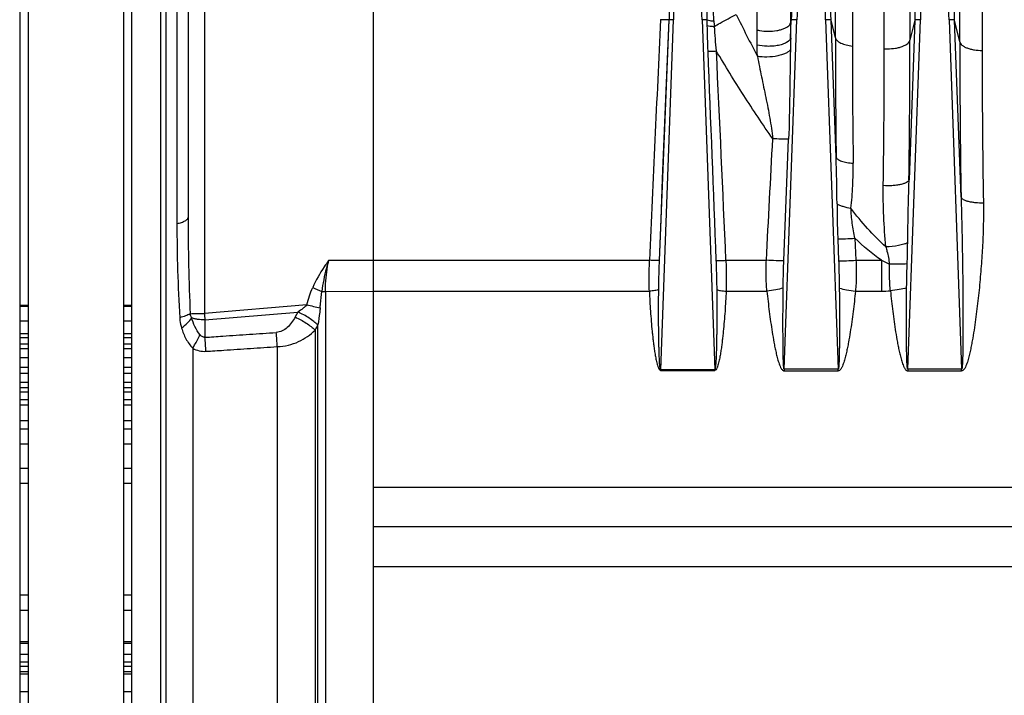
# Model space of a CAD drawing. Extents: x -3086 to 1181, y 8 to 2270.
# Tile 64 of 75: x 258 to 434, y 1130 to 1250. Entities that reach past the tile are written whole.
import ezdxf

# ---------------------------------------------------------------- set-up
doc = ezdxf.new("R2010")
doc.units = 0
doc.header["$LTSCALE"] = 65.395
doc.layers.get('0').update_dxf_attribs({"linetype": 'CONTINUOUS'})

msp = doc.modelspace()

# ---------------------------------------------------------------- linework, layer by layer
at = {"color": 2, "linetype": 'CONTINUOUS'}
for p, q in [((321.37, 951.62), (321.37, 1372.21)), ((276.87, 1302.7), (276.87, 1016.7)), ((395.83, 1250.06), (395.71, 1249.58)), ((395.71, 1246.84), (395.83, 1250.06)), ((259.87, 1199.16), (258.37, 1199.16)), ((259.87, 1199), (258.37, 1199)), ((278.37, 1199.16), (276.87, 1199.16)), ((278.37, 1199), (276.87, 1199)), ((307.91, 1197.99), (307.45, 1197.13)), ((259.87, 1196.38), (258.37, 1196.38)), ((278.37, 1196.38), (276.87, 1196.38)), ((258.37, 1193.49), (259.87, 1193.49)), ((276.87, 1193.49), (278.37, 1193.49)), ((259.87, 1192.27), (258.37, 1192.27)), ((259.87, 1191.45), (258.37, 1191.45)), ((278.37, 1192.27), (276.87, 1192.27)), ((278.37, 1191.45), (276.87, 1191.45)), ((258.37, 1189.9), (259.87, 1189.9)), ((276.87, 1189.9), (278.37, 1189.9)), ((258.37, 1188.21), (259.87, 1188.21)), ((276.87, 1188.21), (278.37, 1188.21)), ((372.57, 1187.74), (372.57, 1187.61)), ((382.18, 1187.74), (372.57, 1187.74)), ((372.57, 1187.61), (382.18, 1187.61)), ((381.62, 1187.74), (381.62, 1187.61)), ((382.18, 1187.61), (382.18, 1187.74)), ((394.57, 1187.81), (394.57, 1187.53)), ((404.17, 1187.81), (394.57, 1187.81)), ((394.57, 1187.53), (404.17, 1187.53)), ((404.17, 1187.53), (404.17, 1187.81)), ((416.57, 1187.81), (416.57, 1187.53)), ((426.17, 1187.81), (416.57, 1187.81)), ((416.57, 1187.53), (426.17, 1187.53)), ((426.17, 1187.53), (426.17, 1187.81)), ((259.87, 1187.04), (258.37, 1187.04)), ((278.37, 1187.04), (276.87, 1187.04)), ((259.87, 1185.47), (258.37, 1185.47)), ((259.87, 1184.53), (258.37, 1184.53)), ((278.37, 1185.47), (276.87, 1185.47)), ((278.37, 1184.53), (276.87, 1184.53)), ((258.37, 1183.76), (259.87, 1183.76)), ((258.37, 1182.41), (259.87, 1182.41)), ((276.87, 1183.76), (278.37, 1183.76)), ((276.87, 1182.41), (278.37, 1182.41)), ((258.37, 1181.49), (259.87, 1181.49)), ((276.87, 1181.49), (278.37, 1181.49)), ((259.87, 1178.62), (258.37, 1178.62)), ((259.87, 1177.15), (258.37, 1177.15)), ((278.37, 1178.62), (276.87, 1178.62)), ((278.37, 1177.15), (276.87, 1177.15)), ((258.37, 1174.53), (259.87, 1174.53)), ((276.87, 1174.53), (278.37, 1174.53)), ((258.37, 1170.2), (259.87, 1170.2)), ((276.87, 1170.2), (278.37, 1170.2)), ((259.87, 1167.43), (258.37, 1167.43)), ((278.37, 1167.43), (276.87, 1167.43)), ((259.87, 1147.53), (258.37, 1147.53)), ((278.37, 1147.53), (276.87, 1147.53)), ((258.37, 1144.87), (259.87, 1144.87)), ((276.87, 1144.87), (278.37, 1144.87)), ((258.37, 1139.3), (259.87, 1139.3)), ((259.87, 1138.95), (258.37, 1138.95)), ((276.87, 1139.3), (278.37, 1139.3)), ((278.37, 1138.95), (276.87, 1138.95)), ((259.87, 1136.99), (258.37, 1136.99)), ((278.37, 1136.99), (276.87, 1136.99)), ((259.87, 1135.63), (258.37, 1135.63)), ((258.37, 1134.87), (259.87, 1134.87)), ((278.37, 1135.63), (276.87, 1135.63)), ((276.87, 1134.87), (278.37, 1134.87)), ((258.37, 1133.92), (259.87, 1133.92)), ((258.37, 1133.55), (259.87, 1133.55)), ((276.87, 1133.92), (278.37, 1133.92)), ((276.87, 1133.55), (278.37, 1133.55)), ((259.87, 1130.34), (258.37, 1130.34)), ((278.37, 1130.34), (276.87, 1130.34))]:
    msp.add_line(p, q, dxfattribs=at)
at = {"color": 9, "linetype": 'CONTINUOUS'}
for p, q in [((425.85, 1246.17), (425.85, 1355.22)), ((429.83, 1351.78), (429.83, 1244.64)), ((291.27, 1286.68), (291.27, 1197.78)), ((403.67, 1246.89), (403.67, 1284.4)), ((416.97, 1285.48), (416.97, 1246.45)), ((284.39, 1282.44), (284.39, 1036.96)), ((406.71, 1282.29), (406.71, 1245.42)), ((412.39, 1244.95), (412.39, 1283.3)), ((283.52, 1038.17), (283.52, 1281.22)), ((286.37, 1278.91), (286.37, 1213.78)), ((395.71, 1278.26), (395.71, 1249.58)), ((389.74, 1248.28), (389.74, 1276.54)), ((372.34, 1207.21), (374.04, 1250.08)), ((372.57, 1187.74), (374.82, 1250.08)), ((379.93, 1250.08), (382.18, 1187.74)), ((394.57, 1187.81), (396.82, 1250.08)), ((401.93, 1250.08), (404.17, 1187.81)), ((403.8, 1225.61), (402.92, 1250.06)), ((403.67, 1246.89), (402.92, 1250.06)), ((416.57, 1187.81), (418.82, 1250.08)), ((417.83, 1250.06), (416.8, 1221.56)), ((417.83, 1250.06), (416.97, 1246.45)), ((423.93, 1250.08), (426.17, 1187.81)), ((426.06, 1218.47), (424.92, 1250.06)), ((425.85, 1246.17), (424.92, 1250.06)), ((394.5, 1207.15), (395.35, 1228.81)), ((404.1, 1211.07), (404.25, 1207.15)), ((407.15, 1211.15), (407.35, 1207.23)), ((321.37, 1207.22), (313.4, 1207.19)), ((321.37, 1207.23), (370.57, 1207.23)), ((384.17, 1207.23), (391.39, 1207.23)), ((407.35, 1207.23), (411.87, 1207.23)), ((411.87, 1207.23), (411.87, 1201.74)), ((312.83, 1201.7), (321.37, 1201.74)), ((312.83, 1201.7), (312.83, 1117.7)), ((321.37, 1201.74), (370.54, 1201.74)), ((384.21, 1201.74), (391.49, 1201.74)), ((407.26, 1201.74), (411.87, 1201.74)), ((309.54, 1199.32), (291.27, 1197.78)), ((291.37, 1196.6), (307.91, 1197.99)), ((291.37, 1196.6), (291.37, 1193.51)), ((310.99, 1194.8), (310.99, 1124.59)), ((311.49, 1123.68), (311.49, 1195.72)), ((289.2, 1191.55), (289.2, 1127.85)), ((304.27, 1127.56), (304.27, 1191.84)), ((592.02, 1166.71), (321.37, 1166.71)), ((321.37, 1152.68), (592.02, 1152.68))]:
    msp.add_line(p, q, dxfattribs=at)
at = {"color": 6, "linetype": 'CONTINUOUS'}
for p, q in [((258.37, 1349.7), (258.37, 969.7)), ((278.37, 971.59), (278.37, 1347.8)), ((259.87, 1302.7), (259.87, 1016.7)), ((288.37, 1281.35), (288.37, 1214.89)), ((259.87, 1194.13), (258.37, 1194.13)), ((278.37, 1194.13), (276.87, 1194.13)), ((662.55, 1159.7), (321.37, 1159.7))]:
    msp.add_line(p, q, dxfattribs=at)
at = {"color": 9, "linetype": 'CONTINUOUS'}
msp.add_lwpolyline([(372.34, 1207.21), (372.62, 1214.52), (372.91, 1221.76), (373.19, 1228.94), (373.47, 1236.05), (373.75, 1243.1), (374.04, 1250.08)], dxfattribs=at)
for centre, radius, start, end in [((2906.05, 1158.6), 2532.88, 177.5727, 177.93013), ((-2158.84, 1158.3), 2540.43, 2.07039, 2.42675), ((2930.4, 1158.49), 2536.23, 177.57388, 177.93096), ((2928.05, 1158.6), 2532.88, 177.5727, 177.93013), ((-2136.84, 1158.3), 2540.43, 2.07039, 2.42675), ((-2135.44, 1158.34), 2540.02, 2.06931, 2.42585), ((2952.4, 1158.49), 2536.23, 177.57388, 177.93096), ((2950.05, 1158.6), 2532.88, 177.5727, 177.93013), ((-2114.84, 1158.3), 2540.43, 2.07039, 2.42675), ((-2113.44, 1158.34), 2540.02, 2.06931, 2.42585), ((2439.9, 1165.61), 2067.58, 177.38406, 177.65843), ((686.94, 1399.36), 335.5, 206.2346, 207.6642), ((6719.91, 935.89), 6355.13, 177.165809, 177.552945), ((625.93, 1253.47), 245.17, 180.7933, 181.0298), ((581.59, 1252.65), 200.82, 181.0213, 182.3229), ((472.07, 1254.01), 90.13, 182.6197, 183.2351), ((455.9, 1253.18), 73.94, 183.3016, 186.7087), ((621.82, 1240.29), 226.2, 178.3394, 178.8623), ((2156.69, 1247.02), 1753.01, 180.00426, 180.69991), ((2027.72, 1245.79), 1621.01, 180.01327, 180.75143), ((-1457.25, 1246.94), 1874.21, 359.22398, 359.985), ((2234.35, 1246.37), 1808.51, 180.00662, 180.88408), ((-5944.9, 937.13), 6334.84, 2.443598, 2.781449), ((-1237.85, 1245.12), 1650.24, 359.14645, 359.99412), ((412.99, 1254.3), 9.37, 266.3729, 270.0099), ((2217.83, 1245.24), 1788.01, 180.01911, 180.88931), ((58.02, 1214.66), 345.96, 0.4418, 1.8146), ((565.09, 1213.8), 278.71, 180.0035, 183.4548), ((676.88, 1214.88), 388.51, 179.9984, 182.5339), ((423.25, 1230.26), 25.69, 243.7001, 247.2251), ((365.67, 1324.75), 134.2, 245.7587, 246.5135), ((411.89, 1225.58), 23.84, 269.9545, 273.8246), ((333.94, 1293.61), 97.4, 255.4875, 256.9144), ((386.56, 1205.62), 95.61, 184.7019, 185.4136), ((91.39, 1178.33), 200.56, 3.6221, 4.3402), ((102.66, 1179.19), 202, 3.5914, 4.3098)]:
    msp.add_arc(centre, radius, start, end, dxfattribs=at)
at = {"color": 2, "linetype": 'CONTINUOUS'}
for centre, radius, start, end in [((303.89, 1203.85), 7.11, 304.4696, 304.904), ((301.93, 1200.85), 10.85, 331.3511, 331.7962)]:
    msp.add_arc(centre, radius, start, end, dxfattribs=at)
at = {"color": 9, "linetype": 'CONTINUOUS'}
for points, knots in [([(380.69, 1256.17), (380.71, 1255.66), (380.75, 1253.63), (380.76, 1251.6), (380.79, 1250.08)], [0, 0, 0, 0, 0.2492, 1, 1, 1, 1]), ([(382.04, 1249.89), (381.99, 1250.86), (381.93, 1252.79), (381.84, 1254.71), (381.76, 1255.67)], [0, 0, 0, 0, 0.504033, 1, 1, 1, 1]), ([(382.09, 1248.92), (382.44, 1249.12), (383.74, 1249.84), (385.04, 1250.55), (386, 1251.06)], [0, 0, 0, 0, 0.272876, 1, 1, 1, 1]), ([(374.04, 1250.08), (373.82, 1250.08), (373.32, 1250.09), (372.83, 1250.11), (372.55, 1250.12)], [0, 0, 0, 0, 0.444627, 1, 1, 1, 1]), ([(374.82, 1250.08), (374.75, 1250.09), (374.49, 1250.09), (374.22, 1250.09), (374.04, 1250.08)], [0, 0, 0, 0, 0.284805, 1, 1, 1, 1]), ([(380.79, 1250.08), (380.66, 1250.09), (380.38, 1250.09), (380.09, 1250.09), (379.93, 1250.08)], [0, 0, 0, 0, 0.424614, 1, 1, 1, 1]), ([(380.79, 1250.08), (380.96, 1250.02), (381.37, 1249.94), (381.8, 1249.9), (382.04, 1249.89)], [0, 0, 0, 0, 0.429198, 1, 1, 1, 1]), ([(380.8, 1249.07), (380.98, 1249.02), (381.41, 1248.96), (381.84, 1248.93), (382.09, 1248.92)], [0, 0, 0, 0, 0.436572, 1, 1, 1, 1]), ([(391.73, 1248.05), (392.23, 1248.05), (392.97, 1248.11), (393.9, 1248.31), (394.5, 1248.51), (394.99, 1248.75), (395.43, 1249.06), (395.66, 1249.37), (395.71, 1249.58)], [0, 0, 0, 0, 0.335965, 0.495002, 0.637798, 0.759513, 0.85877, 1, 1, 1, 1]), ([(396.82, 1250.08), (396.7, 1250.09), (396.48, 1250.09), (396.21, 1250.09), (396.03, 1250.08), (395.94, 1250.08), (395.87, 1250.07), (395.84, 1250.06), (395.83, 1250.06)], [0, 0, 0, 0, 0.361552, 0.674267, 0.798852, 0.896468, 0.964017, 1, 1, 1, 1]), ([(402.92, 1250.06), (402.91, 1250.06), (402.88, 1250.07), (402.81, 1250.08), (402.71, 1250.08), (402.54, 1250.09), (402.27, 1250.09), (402.05, 1250.09), (401.93, 1250.08)], [0, 0, 0, 0, 0.035979, 0.103514, 0.201108, 0.325679, 0.638409, 1, 1, 1, 1]), ([(418.82, 1250.08), (418.7, 1250.09), (418.48, 1250.09), (418.21, 1250.09), (418.03, 1250.08), (417.94, 1250.08), (417.87, 1250.07), (417.84, 1250.06), (417.83, 1250.06)], [0, 0, 0, 0, 0.361552, 0.674267, 0.798852, 0.896468, 0.964017, 1, 1, 1, 1]), ([(424.92, 1250.06), (424.91, 1250.06), (424.88, 1250.07), (424.81, 1250.08), (424.71, 1250.08), (424.54, 1250.09), (424.27, 1250.09), (424.05, 1250.09), (423.93, 1250.08)], [0, 0, 0, 0, 0.035979, 0.103514, 0.201108, 0.325679, 0.638409, 1, 1, 1, 1]), ([(389.74, 1245.59), (389.74, 1245.81), (389.74, 1246.71), (389.74, 1247.61), (389.74, 1248.28)], [0, 0, 0, 0, 0.250569, 1, 1, 1, 1]), ([(389.74, 1248.28), (389.89, 1248.24), (390.54, 1248.11), (391.21, 1248.05), (391.73, 1248.05)], [0, 0, 0, 0, 0.219098, 1, 1, 1, 1]), ([(395.71, 1246.84), (395.64, 1246.54), (395.28, 1246.21), (394.79, 1245.94), (394.28, 1245.73), (393.53, 1245.52), (392.54, 1245.38), (391.26, 1245.35), (390.32, 1245.45), (389.74, 1245.59)], [0, 0, 0, 0, 0.145091, 0.199019, 0.260452, 0.403037, 0.562365, 0.723417, 1, 1, 1, 1]), ([(389.79, 1243.59), (389.78, 1243.76), (389.75, 1244.42), (389.74, 1245.09), (389.74, 1245.59)], [0, 0, 0, 0, 0.251498, 1, 1, 1, 1]), ([(403.67, 1246.89), (403.72, 1246.71), (403.91, 1246.43), (404.27, 1246.15), (404.8, 1245.85), (405.63, 1245.58), (406.33, 1245.46), (406.71, 1245.42)], [0, 0, 0, 0, 0.162575, 0.26823, 0.391342, 0.681202, 1, 1, 1, 1]), ([(412.99, 1244.93), (413.46, 1244.93), (414.17, 1244.98), (415.08, 1245.17), (415.68, 1245.36), (416.19, 1245.59), (416.66, 1245.91), (416.92, 1246.23), (416.97, 1246.45)], [0, 0, 0, 0, 0.318391, 0.474449, 0.618475, 0.744181, 0.849071, 1, 1, 1, 1]), ([(425.85, 1246.17), (425.9, 1245.94), (426.16, 1245.61), (426.65, 1245.29), (427.16, 1245.06), (427.77, 1244.87), (428.66, 1244.69), (429.36, 1244.64), (429.83, 1244.64)], [0, 0, 0, 0, 0.154846, 0.261873, 0.389125, 0.533438, 0.688273, 1, 1, 1, 1]), ([(380.93, 1244.51), (381.15, 1244.5), (381.67, 1244.51), (382.18, 1244.53), (382.47, 1244.54)], [0, 0, 0, 0, 0.430642, 1, 1, 1, 1]), ([(392.52, 1228.9), (390.74, 1231.44), (387.3, 1236.6), (384.05, 1241.88), (382.47, 1244.54)], [0, 0, 0, 0, 0.500009, 1, 1, 1, 1]), ([(395.66, 1244.78), (395.59, 1244.66), (395.36, 1244.43), (394.88, 1244.13), (394.22, 1243.86), (393.08, 1243.57), (391.57, 1243.42), (390.35, 1243.49), (389.79, 1243.59)], [0, 0, 0, 0, 0.06515, 0.154668, 0.271324, 0.411874, 0.724289, 1, 1, 1, 1]), ([(389.79, 1243.59), (390.01, 1242.38), (390.51, 1239.94), (391.29, 1236.28), (392.02, 1232.6), (392.39, 1230.13), (392.52, 1228.9)], [0, 0, 0, 0, 0.247745, 0.499068, 0.750742, 1, 1, 1, 1]), ([(395.66, 1244.78), (395.61, 1242.12), (395.55, 1236.8), (395.45, 1231.47), (395.35, 1228.81)], [0, 0, 0, 0, 0.499231, 1, 1, 1, 1]), ([(395.35, 1228.81), (394.89, 1228.81), (393.94, 1228.83), (393, 1228.87), (392.52, 1228.9)], [0, 0, 0, 0, 0.486844, 1, 1, 1, 1]), ([(403.8, 1225.61), (403.85, 1225.46), (404.06, 1225.25), (404.41, 1225.05), (404.95, 1224.83), (405.77, 1224.64), (406.47, 1224.56), (406.85, 1224.54)], [0, 0, 0, 0, 0.141201, 0.242495, 0.365323, 0.664449, 1, 1, 1, 1]), ([(406.44, 1216.5), (406.6, 1217.83), (406.82, 1220.51), (406.86, 1223.2), (406.85, 1224.54)], [0, 0, 0, 0, 0.500509, 1, 1, 1, 1]), ([(416.8, 1221.56), (416.77, 1221.47), (416.64, 1221.3), (416.32, 1221.08), (415.85, 1220.88), (415.24, 1220.72), (414.52, 1220.6), (413.5, 1220.5), (412.72, 1220.51), (412.21, 1220.54)], [0, 0, 0, 0, 0.054508, 0.131563, 0.236381, 0.367889, 0.51982, 0.682569, 1, 1, 1, 1]), ([(416.56, 1210.33), (416.57, 1211.27), (416.62, 1215.01), (416.71, 1218.75), (416.8, 1221.56)], [0, 0, 0, 0, 0.250559, 1, 1, 1, 1]), ([(412.66, 1209.62), (412.51, 1211.45), (412.26, 1215.08), (412.18, 1218.72), (412.21, 1220.54)], [0, 0, 0, 0, 0.502508, 1, 1, 1, 1]), ([(403.97, 1217.32), (404.11, 1217.23), (404.46, 1217.06), (405.28, 1216.75), (405.96, 1216.59), (406.44, 1216.5)], [0, 0, 0, 0, 0.200309, 0.441624, 1, 1, 1, 1]), ([(403.97, 1217.32), (403.97, 1216.28), (403.99, 1214.19), (404.06, 1212.11), (404.1, 1211.07)], [0, 0, 0, 0, 0.499397, 1, 1, 1, 1]), ([(426.06, 1218.47), (426.1, 1217.18), (426.17, 1214.61), (426.26, 1210.74), (426.31, 1207.51), (426.35, 1204.93), (426.37, 1202.99), (426.38, 1201.05), (426.4, 1199.11), (426.4, 1197.5), (426.4, 1196.2), (426.4, 1195.24), (426.4, 1194.27), (426.4, 1193.3), (426.39, 1192.34), (426.38, 1191.53), (426.37, 1190.89), (426.36, 1190.42), (426.35, 1189.94), (426.34, 1189.46), (426.32, 1189.07), (426.31, 1188.76), (426.29, 1188.53), (426.28, 1188.31), (426.26, 1188.13), (426.24, 1188), (426.22, 1187.91), (426.21, 1187.85), (426.19, 1187.81), (426.17, 1187.81)], [0, 0, 0, 0, 0.125859, 0.25196, 0.378227, 0.441403, 0.504597, 0.567798, 0.630996, 0.694172, 0.725745, 0.757302, 0.788835, 0.820335, 0.851787, 0.883163, 0.89881, 0.914416, 0.929964, 0.945426, 0.960748, 0.968323, 0.9758, 0.983119, 0.990137, 0.993433, 0.996401, 0.998767, 1, 1, 1, 1]), ([(426.06, 1218.47), (426.09, 1218.4), (426.2, 1218.24), (426.47, 1218.06), (426.87, 1217.88), (427.38, 1217.73), (427.99, 1217.62), (428.88, 1217.51), (429.58, 1217.48), (430.04, 1217.49)], [0, 0, 0, 0, 0.054884, 0.130896, 0.233224, 0.360693, 0.509197, 0.670922, 1, 1, 1, 1]), ([(430.04, 1217.49), (430.06, 1216.24), (430.05, 1213.73), (429.91, 1209.95), (429.67, 1206.16), (429.39, 1203), (429.13, 1200.46), (428.9, 1198.56), (428.66, 1196.66), (428.38, 1194.75), (428.12, 1193.17), (427.88, 1191.9), (427.68, 1190.96), (427.46, 1190.02), (427.25, 1189.24), (427.03, 1188.63), (426.88, 1188.26), (426.72, 1187.97), (426.59, 1187.77), (426.41, 1187.6), (426.25, 1187.53), (426.17, 1187.53)], [0, 0, 0, 0, 0.12296, 0.246594, 0.370859, 0.495708, 0.558336, 0.621092, 0.68397, 0.746963, 0.810066, 0.841658, 0.873277, 0.904922, 0.936593, 0.952443, 0.968301, 0.976239, 0.984181, 0.992121, 1, 1, 1, 1]), ([(412.66, 1209.62), (411.52, 1210.65), (409.35, 1212.88), (407.39, 1215.27), (406.44, 1216.5)], [0, 0, 0, 0, 0.497346, 1, 1, 1, 1]), ([(407.15, 1211.15), (406.96, 1212.04), (406.65, 1213.82), (406.5, 1215.61), (406.44, 1216.5)], [0, 0, 0, 0, 0.505696, 1, 1, 1, 1]), ([(286.37, 1213.78), (286.65, 1213.84), (287.16, 1213.97), (287.73, 1214.19), (288.07, 1214.4), (288.24, 1214.56), (288.35, 1214.72), (288.37, 1214.84), (288.37, 1214.89)], [0, 0, 0, 0, 0.356343, 0.646879, 0.761761, 0.856337, 0.933546, 1, 1, 1, 1]), ([(404.1, 1211.07), (404.55, 1211.06), (405.57, 1211.08), (406.59, 1211.12), (407.15, 1211.15)], [0, 0, 0, 0, 0.448382, 1, 1, 1, 1]), ([(416.56, 1210.33), (416.34, 1210.23), (415.8, 1210.06), (414.51, 1209.77), (413.43, 1209.65), (412.66, 1209.62)], [0, 0, 0, 0, 0.182289, 0.424268, 1, 1, 1, 1]), ([(412.66, 1209.62), (412.73, 1209.37), (413, 1208.36), (413.21, 1207.34), (413.31, 1206.57)], [0, 0, 0, 0, 0.254183, 1, 1, 1, 1]), ([(313.4, 1207.19), (313.13, 1206.82), (312.06, 1205.29), (311.15, 1203.66), (310.57, 1202.38)], [0, 0, 0, 0, 0.247887, 1, 1, 1, 1]), ([(370.54, 1201.74), (370.5, 1202.65), (370.49, 1204.48), (370.54, 1206.31), (370.57, 1207.23)], [0, 0, 0, 0, 0.497368, 1, 1, 1, 1]), ([(372.34, 1207.21), (372.25, 1207.21), (372.02, 1207.2), (371.43, 1207.2), (370.93, 1207.21), (370.57, 1207.23)], [0, 0, 0, 0, 0.155305, 0.394466, 1, 1, 1, 1]), ([(372.21, 1202.01), (372.21, 1202.44), (372.24, 1204.18), (372.29, 1205.91), (372.34, 1207.21)], [0, 0, 0, 0, 0.248622, 1, 1, 1, 1]), ([(382.4, 1207.21), (382.49, 1207.21), (382.73, 1207.2), (383.32, 1207.2), (383.81, 1207.21), (384.17, 1207.23)], [0, 0, 0, 0, 0.155259, 0.394372, 1, 1, 1, 1]), ([(382.4, 1207.21), (382.42, 1206.78), (382.48, 1205.05), (382.53, 1203.31), (382.54, 1202.01)], [0, 0, 0, 0, 0.250997, 1, 1, 1, 1]), ([(384.17, 1207.23), (384.21, 1206.31), (384.26, 1204.48), (384.25, 1202.65), (384.21, 1201.74)], [0, 0, 0, 0, 0.50263, 1, 1, 1, 1]), ([(391.49, 1201.74), (391.4, 1202.64), (391.32, 1204.48), (391.35, 1206.31), (391.39, 1207.23)], [0, 0, 0, 0, 0.49737, 1, 1, 1, 1]), ([(394.5, 1207.15), (394.03, 1207.14), (393, 1207.16), (391.97, 1207.2), (391.39, 1207.23)], [0, 0, 0, 0, 0.446052, 1, 1, 1, 1]), ([(394.37, 1202.28), (394.38, 1202.68), (394.4, 1204.3), (394.45, 1205.93), (394.5, 1207.15)], [0, 0, 0, 0, 0.248331, 1, 1, 1, 1]), ([(404.25, 1207.15), (404.71, 1207.14), (405.75, 1207.16), (406.78, 1207.2), (407.35, 1207.23)], [0, 0, 0, 0, 0.446052, 1, 1, 1, 1]), ([(404.25, 1207.15), (404.27, 1206.74), (404.32, 1205.12), (404.36, 1203.49), (404.37, 1202.28)], [0, 0, 0, 0, 0.251128, 1, 1, 1, 1]), ([(407.35, 1207.23), (407.39, 1206.31), (407.42, 1204.48), (407.34, 1202.64), (407.26, 1201.74)], [0, 0, 0, 0, 0.50263, 1, 1, 1, 1]), ([(413.48, 1201.79), (413.44, 1202.18), (413.38, 1202.98), (413.3, 1204.57), (413.3, 1205.77), (413.31, 1206.57)], [0, 0, 0, 0, 0.248026, 0.497575, 1, 1, 1, 1]), ([(416.47, 1206.58), (416, 1206.55), (414.94, 1206.53), (413.89, 1206.55), (413.31, 1206.57)], [0, 0, 0, 0, 0.452759, 1, 1, 1, 1]), ([(416.37, 1202.33), (416.38, 1202.68), (416.39, 1204.1), (416.43, 1205.51), (416.47, 1206.58)], [0, 0, 0, 0, 0.248299, 1, 1, 1, 1]), ([(309.54, 1199.32), (309.67, 1199.84), (309.97, 1200.88), (310.35, 1201.89), (310.57, 1202.38)], [0, 0, 0, 0, 0.500016, 1, 1, 1, 1]), ([(311.89, 1198.74), (311.91, 1198.99), (311.99, 1199.96), (312.09, 1200.94), (312.19, 1201.67)], [0, 0, 0, 0, 0.253332, 1, 1, 1, 1]), ([(372.21, 1202.01), (372.11, 1201.97), (371.88, 1201.9), (371.33, 1201.79), (370.86, 1201.75), (370.54, 1201.74)], [0, 0, 0, 0, 0.17892, 0.420338, 1, 1, 1, 1]), ([(370.54, 1201.74), (370.56, 1201.14), (370.62, 1199.94), (370.73, 1198.15), (370.87, 1196.35), (371, 1194.85), (371.13, 1193.65), (371.23, 1192.76), (371.35, 1191.86), (371.47, 1190.96), (371.62, 1190.07), (371.77, 1189.33), (371.92, 1188.74), (372.03, 1188.38), (372.14, 1188.09), (372.26, 1187.83), (372.42, 1187.61), (372.57, 1187.61)], [0, 0, 0, 0, 0.124389, 0.249013, 0.373861, 0.498924, 0.561533, 0.624192, 0.6869, 0.749657, 0.812461, 0.875313, 0.906761, 0.938224, 0.953966, 0.969716, 1, 1, 1, 1]), ([(372.57, 1187.74), (372.55, 1187.74), (372.52, 1187.79), (372.5, 1187.86), (372.47, 1187.95), (372.45, 1188.09), (372.43, 1188.26), (372.4, 1188.48), (372.38, 1188.7), (372.36, 1188.99), (372.34, 1189.36), (372.32, 1189.81), (372.3, 1190.26), (372.28, 1190.71), (372.27, 1191.31), (372.25, 1192.06), (372.23, 1192.97), (372.22, 1193.87), (372.2, 1195.08), (372.19, 1196.58), (372.19, 1198.39), (372.19, 1200.2), (372.2, 1201.41), (372.21, 1202.01)], [0, 0, 0, 0, 0.003922, 0.009962, 0.016803, 0.024015, 0.038901, 0.054109, 0.069485, 0.084962, 0.116102, 0.147393, 0.178775, 0.210218, 0.241704, 0.304761, 0.367892, 0.431069, 0.494272, 0.62072, 0.747177, 0.873612, 1, 1, 1, 1]), ([(382.54, 1202.01), (382.55, 1201.41), (382.55, 1200.2), (382.56, 1198.39), (382.55, 1196.58), (382.54, 1195.08), (382.53, 1193.87), (382.52, 1192.97), (382.5, 1192.06), (382.48, 1191.31), (382.46, 1190.71), (382.45, 1190.26), (382.43, 1189.81), (382.41, 1189.36), (382.38, 1188.99), (382.36, 1188.7), (382.34, 1188.48), (382.32, 1188.26), (382.3, 1188.09), (382.27, 1187.95), (382.25, 1187.86), (382.23, 1187.79), (382.19, 1187.74), (382.18, 1187.74)], [0, 0, 0, 0, 0.126387, 0.25282, 0.379277, 0.505723, 0.568926, 0.632101, 0.695232, 0.758289, 0.789774, 0.821216, 0.852598, 0.883889, 0.915029, 0.930506, 0.945881, 0.96109, 0.975977, 0.983188, 0.990032, 0.996074, 1, 1, 1, 1]), ([(384.21, 1201.74), (384.19, 1201.14), (384.13, 1199.94), (384.02, 1198.15), (383.88, 1196.35), (383.74, 1194.85), (383.62, 1193.65), (383.51, 1192.76), (383.4, 1191.86), (383.27, 1190.96), (383.12, 1190.07), (382.98, 1189.33), (382.83, 1188.74), (382.72, 1188.38), (382.61, 1188.09), (382.49, 1187.83), (382.32, 1187.61), (382.18, 1187.61)], [0, 0, 0, 0, 0.124389, 0.249013, 0.373861, 0.498924, 0.561533, 0.624192, 0.6869, 0.749657, 0.812461, 0.875313, 0.906761, 0.938224, 0.953966, 0.969716, 1, 1, 1, 1]), ([(382.54, 1202.01), (382.63, 1201.97), (382.87, 1201.9), (383.42, 1201.79), (383.88, 1201.75), (384.21, 1201.74)], [0, 0, 0, 0, 0.181654, 0.42491, 1, 1, 1, 1]), ([(394.37, 1202.28), (393.94, 1202.14), (392.99, 1201.92), (392.01, 1201.79), (391.49, 1201.74)], [0, 0, 0, 0, 0.458463, 1, 1, 1, 1]), ([(391.49, 1201.74), (391.55, 1201.13), (391.68, 1199.91), (391.9, 1198.09), (392.14, 1196.26), (392.42, 1194.44), (392.67, 1192.92), (392.9, 1191.71), (393.1, 1190.8), (393.31, 1189.9), (393.53, 1189.15), (393.73, 1188.57), (393.89, 1188.22), (394.04, 1187.95), (394.17, 1187.76), (394.34, 1187.59), (394.5, 1187.53), (394.57, 1187.53)], [0, 0, 0, 0, 0.12423, 0.248698, 0.373394, 0.498308, 0.623429, 0.686067, 0.748754, 0.811492, 0.874281, 0.905702, 0.937142, 0.952878, 0.968625, 0.984366, 1, 1, 1, 1]), ([(394.57, 1187.81), (394.56, 1187.81), (394.54, 1187.85), (394.52, 1187.9), (394.51, 1187.98), (394.49, 1188.11), (394.47, 1188.28), (394.46, 1188.49), (394.44, 1188.71), (394.43, 1189), (394.41, 1189.38), (394.4, 1189.83), (394.39, 1190.28), (394.38, 1190.74), (394.37, 1191.35), (394.36, 1192.12), (394.35, 1193.04), (394.35, 1193.96), (394.34, 1194.88), (394.34, 1195.8), (394.34, 1197.04), (394.35, 1198.58), (394.36, 1200.43), (394.37, 1201.66), (394.37, 1202.28)], [0, 0, 0, 0, 0.002449, 0.007104, 0.013, 0.019587, 0.033664, 0.048383, 0.063437, 0.078702, 0.109598, 0.140794, 0.172173, 0.203675, 0.235264, 0.298621, 0.362139, 0.425761, 0.489455, 0.553199, 0.616981, 0.744614, 0.872298, 1, 1, 1, 1]), ([(404.37, 1202.28), (404.38, 1201.66), (404.39, 1200.43), (404.4, 1198.58), (404.4, 1197.04), (404.4, 1195.8), (404.4, 1194.88), (404.4, 1193.96), (404.39, 1193.04), (404.39, 1192.12), (404.38, 1191.35), (404.37, 1190.74), (404.36, 1190.28), (404.35, 1189.83), (404.33, 1189.38), (404.32, 1189), (404.3, 1188.71), (404.29, 1188.49), (404.27, 1188.28), (404.26, 1188.11), (404.24, 1187.98), (404.22, 1187.9), (404.21, 1187.85), (404.19, 1187.81), (404.17, 1187.81)], [0, 0, 0, 0, 0.127701, 0.255386, 0.383019, 0.4468, 0.510544, 0.574238, 0.63786, 0.701378, 0.764735, 0.796324, 0.827826, 0.859205, 0.890401, 0.921297, 0.936562, 0.951616, 0.966336, 0.980412, 0.987, 0.992896, 0.997551, 1, 1, 1, 1]), ([(407.26, 1201.74), (407.2, 1201.13), (407.06, 1199.91), (406.84, 1198.09), (406.6, 1196.26), (406.33, 1194.44), (406.07, 1192.92), (405.84, 1191.71), (405.65, 1190.8), (405.43, 1189.9), (405.22, 1189.15), (405.01, 1188.57), (404.86, 1188.22), (404.71, 1187.95), (404.57, 1187.76), (404.4, 1187.59), (404.25, 1187.53), (404.17, 1187.53)], [0, 0, 0, 0, 0.12423, 0.248698, 0.373394, 0.498308, 0.623429, 0.686067, 0.748754, 0.811492, 0.874281, 0.905702, 0.937141, 0.952878, 0.968625, 0.984366, 1, 1, 1, 1]), ([(404.37, 1202.28), (404.8, 1202.14), (405.76, 1201.92), (406.73, 1201.79), (407.26, 1201.74)], [0, 0, 0, 0, 0.460543, 1, 1, 1, 1]), ([(416.37, 1202.33), (415.94, 1202.19), (414.98, 1201.98), (414.01, 1201.84), (413.48, 1201.79)], [0, 0, 0, 0, 0.457875, 1, 1, 1, 1]), ([(413.48, 1201.79), (413.54, 1201.18), (413.68, 1199.96), (413.9, 1198.13), (414.14, 1196.29), (414.41, 1194.46), (414.67, 1192.94), (414.9, 1191.72), (415.09, 1190.81), (415.31, 1189.91), (415.52, 1189.16), (415.73, 1188.58), (415.89, 1188.22), (416.04, 1187.95), (416.17, 1187.76), (416.34, 1187.59), (416.5, 1187.53), (416.57, 1187.53)], [0, 0, 0, 0, 0.124226, 0.248693, 0.373388, 0.498301, 0.623424, 0.686062, 0.748751, 0.81149, 0.874279, 0.905702, 0.937142, 0.952879, 0.968625, 0.984367, 1, 1, 1, 1]), ([(416.57, 1187.81), (416.56, 1187.81), (416.54, 1187.85), (416.52, 1187.9), (416.51, 1187.99), (416.49, 1188.11), (416.47, 1188.28), (416.46, 1188.5), (416.44, 1188.71), (416.43, 1189.01), (416.41, 1189.38), (416.4, 1189.84), (416.39, 1190.29), (416.38, 1190.75), (416.37, 1191.36), (416.36, 1192.13), (416.35, 1193.06), (416.35, 1193.98), (416.34, 1194.91), (416.34, 1195.83), (416.34, 1197.07), (416.35, 1198.62), (416.36, 1200.47), (416.37, 1201.71), (416.37, 1202.33)], [0, 0, 0, 0, 0.002452, 0.007116, 0.01302, 0.019613, 0.033696, 0.04842, 0.063477, 0.078744, 0.109642, 0.140839, 0.172219, 0.203721, 0.235309, 0.298665, 0.36218, 0.425799, 0.48949, 0.553231, 0.617008, 0.744633, 0.872308, 1, 1, 1, 1]), ([(309.54, 1199.32), (309.44, 1199.2), (309.21, 1198.97), (308.69, 1198.53), (308.25, 1198.23), (307.96, 1198.02)], [0, 0, 0, 0, 0.224294, 0.472262, 1, 1, 1, 1]), ([(311.89, 1198.74), (311.87, 1198.49), (311.77, 1197.48), (311.61, 1196.47), (311.49, 1195.72)], [0, 0, 0, 0, 0.248821, 1, 1, 1, 1]), ([(288.75, 1197.7), (288.49, 1197.55), (287.88, 1197.29), (287.24, 1197.1), (286.88, 1197)], [0, 0, 0, 0, 0.447887, 1, 1, 1, 1]), ([(286.88, 1197), (286.89, 1196.84), (286.94, 1196.21), (287.07, 1195.59), (287.21, 1195.14)], [0, 0, 0, 0, 0.252511, 1, 1, 1, 1]), ([(287.21, 1195.14), (287.58, 1195.42), (288.23, 1196), (288.79, 1196.66), (289, 1197)], [0, 0, 0, 0, 0.54141, 1, 1, 1, 1]), ([(288.75, 1197.7), (289.1, 1197.74), (289.94, 1197.77), (290.78, 1197.78), (291.27, 1197.78)], [0, 0, 0, 0, 0.420192, 1, 1, 1, 1]), ([(289, 1197), (288.97, 1197.05), (288.85, 1197.27), (288.77, 1197.52), (288.75, 1197.7)], [0, 0, 0, 0, 0.251846, 1, 1, 1, 1]), ([(291.37, 1196.6), (290.93, 1196.6), (290.29, 1196.65), (289.5, 1196.81), (289.15, 1196.93), (289, 1197)], [0, 0, 0, 0, 0.548001, 0.79123, 1, 1, 1, 1]), ([(290.49, 1193.99), (290.15, 1194.44), (289.54, 1195.39), (289.15, 1196.46), (289, 1197)], [0, 0, 0, 0, 0.499834, 1, 1, 1, 1]), ([(307.45, 1197.13), (307.27, 1196.78), (306.85, 1196.11), (306.09, 1195.24), (305.17, 1194.59), (304.45, 1194.39), (304.09, 1194.37)], [0, 0, 0, 0, 0.263537, 0.519245, 0.764547, 1, 1, 1, 1]), ([(287.21, 1195.14), (287.41, 1194.48), (287.92, 1193.2), (288.73, 1192.06), (289.2, 1191.55)], [0, 0, 0, 0, 0.49529, 1, 1, 1, 1]), ([(304.27, 1191.84), (304.93, 1191.86), (306.23, 1192.04), (308.6, 1192.86), (310.15, 1193.95), (310.99, 1194.8)], [0, 0, 0, 0, 0.264334, 0.521114, 1, 1, 1, 1]), ([(289.2, 1191.55), (289.31, 1191.75), (289.76, 1192.55), (290.19, 1193.37), (290.49, 1193.99)], [0, 0, 0, 0, 0.254693, 1, 1, 1, 1]), ([(291.37, 1193.51), (291.29, 1193.5), (291.11, 1193.5), (290.86, 1193.62), (290.66, 1193.79), (290.55, 1193.92), (290.49, 1193.99)], [0, 0, 0, 0, 0.249284, 0.499363, 0.749744, 1, 1, 1, 1]), ([(291.37, 1193.51), (292.43, 1193.58), (295.08, 1193.76), (299.32, 1194.04), (302.5, 1194.26), (304.09, 1194.37)], [0, 0, 0, 0, 0.25, 0.625, 1, 1, 1, 1]), ([(289.2, 1191.55), (289.56, 1191.35), (290.32, 1191.05), (291.14, 1190.98), (291.55, 1191.01)], [0, 0, 0, 0, 0.499476, 1, 1, 1, 1]), ([(291.55, 1191.01), (292.61, 1191.07), (295.26, 1191.25), (299.5, 1191.52), (302.68, 1191.74), (304.27, 1191.84)], [0, 0, 0, 0, 0.25, 0.625, 1, 1, 1, 1])]:
    msp.add_open_spline(points, degree=3, knots=knots, dxfattribs=at)
at = {"color": 2, "linetype": 'CONTINUOUS'}
for points, knots in [([(395.71, 1249.58), (395.71, 1249.35), (395.71, 1248.44), (395.71, 1247.53), (395.71, 1246.84)], [0, 0, 0, 0, 0.24942, 1, 1, 1, 1]), ([(313.4, 1207.19), (313.26, 1206.74), (312.73, 1204.93), (312.36, 1203.07), (312.19, 1201.67)], [0, 0, 0, 0, 0.251215, 1, 1, 1, 1]), ([(312.83, 1201.7), (312.83, 1202.15), (312.88, 1203.99), (313.13, 1205.83), (313.4, 1207.19)], [0, 0, 0, 0, 0.247918, 1, 1, 1, 1]), ([(312.19, 1201.67), (312.24, 1201.67), (312.46, 1201.69), (312.67, 1201.69), (312.83, 1201.7)], [0, 0, 0, 0, 0.243147, 1, 1, 1, 1]), ([(311.49, 1195.72), (311.27, 1195.93), (310.76, 1196.35), (309.61, 1197.17), (308.64, 1197.7), (307.96, 1198.02)], [0, 0, 0, 0, 0.217278, 0.468166, 1, 1, 1, 1]), ([(307.45, 1197.13), (308.14, 1196.81), (309.11, 1196.27), (310.26, 1195.45), (310.77, 1195.01), (310.99, 1194.8)], [0, 0, 0, 0, 0.531217, 0.782297, 1, 1, 1, 1])]:
    msp.add_open_spline(points, degree=3, knots=knots, dxfattribs=at)
at = {"color": 9, "linetype": 'CONTINUOUS'}
for points in [[(380.93, 1244.51), (381.43, 1232.08), (381.92, 1219.65), (382.4, 1207.21)], [(391.39, 1207.23), (391.77, 1214.45), (392.14, 1221.67), (392.52, 1228.9)], [(411.87, 1207.23), (410.2, 1208.4), (408.64, 1209.74), (407.15, 1211.15)], [(416.47, 1206.58), (416.52, 1207.83), (416.54, 1209.08), (416.56, 1210.33)]]:
    msp.add_open_spline(points, degree=3, dxfattribs=at)
at = {"color": 2, "linetype": 'CONTINUOUS'}
msp.add_open_spline([(310.99, 1194.8), (311.14, 1195.08), (311.3, 1195.36), (311.45, 1195.64)], degree=3, dxfattribs=at)

doc.saveas('drawing.dxf')
